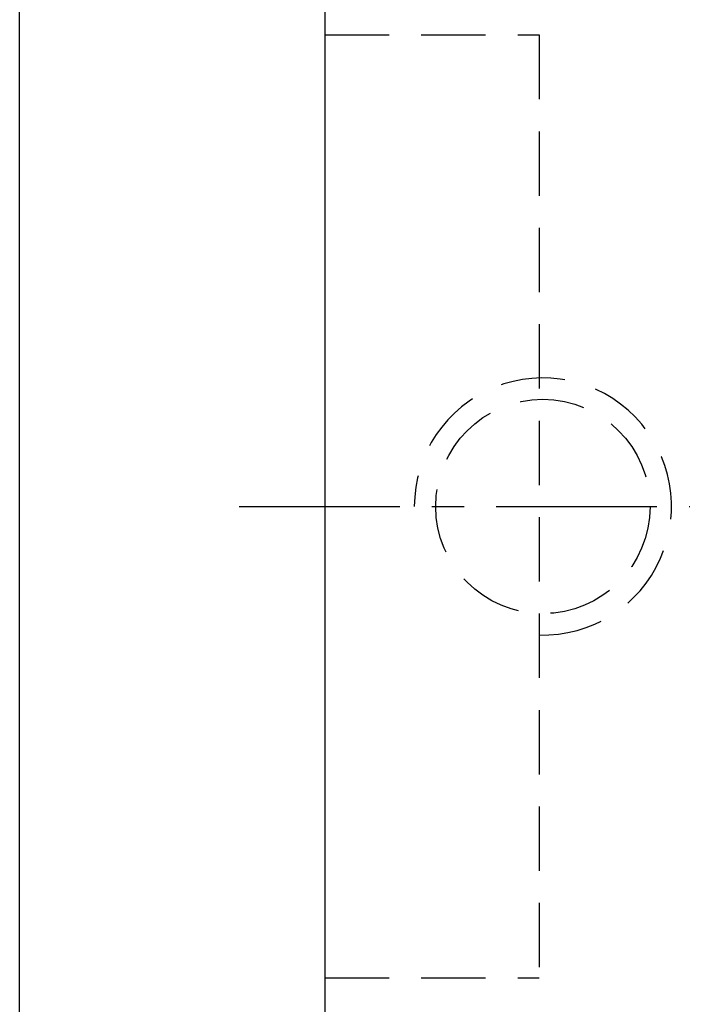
# Model space of a CAD drawing. Extents: x 13 to 593, y 42 to 137.
# Tile 3 of 44: x 103 to 118, y 77 to 100. Entities that reach past the tile are written whole.
import ezdxf

# ---------------------------------------------------------------- set-up
doc = ezdxf.new("R2010")
doc.units = 0
doc.header["$LTSCALE"] = 3
doc.header["$MEASUREMENT"] = 0
doc.header["$PDMODE"] = 1
doc.linetypes.add('CENTER', pattern=[2, 1.25, -0.25, 0.25, -0.25])
doc.linetypes.add('DASHED', pattern=[0.75, 0.5, -0.25])
doc.layers.get('DEFPOINTS').update_dxf_attribs({"linetype": 'CONTINUOUS'})
for name, color, linetype in [('CL', 1, 'CENTER'), ('DIM', 4, 'CONTINUOUS'), ('HID', 2, 'DASHED'), ('OUT', 3, 'CONTINUOUS')]:
    doc.layers.add(name, color=color, linetype=linetype)
doc.styles.add('DIM-7', font='SIMPLEX.shx', dxfattribs={"width": 0.7, "bigfont": 'chineset.shx'})
doc.dimstyles.new('CNS', dxfattribs={"dimtxt": 3.5, "dimasz": 2.5, "dimexe": 1, "dimexo": 1.5, "dimgap": 0.09, "dimtad": 0, "dimdsep": 46, "dimtxsty": 'DIM-7', "dimcen": 0.09, "dimclrd": 1, "dimclre": 1, "dimclrt": 4, "dimadec": 0, "dimazin": 0, "dimtfac": 1, "dimtix": 1, "dimtmove": 2, "dimatfit": 3, "dimfxl": 1, "dimtvp": 0.971429, "dimtolj": 1, "dimarcsym": 0})

# ---------------------------------------------------------------- blocks, each defined once
blk = doc.blocks.new('*D6')
at = {"layer": 'DEFPOINTS', "color": 0, "transparency": 16777216}
for p in [(102.579, 112.487), (111.204, 112.487), (111.204, 64.487)]:
    blk.add_point(p, dxfattribs=at)
at = {"layer": 'DIM', "color": 7, "lineweight": -2, "transparency": 16777216}
for p, q in [((110.004, 112.487), (101.779, 112.487)), ((102.579, 66.487), (102.579, 110.487)), ((110.004, 64.487), (101.779, 64.487))]:
    blk.add_line(p, q, dxfattribs=at)
at = {"layer": 'DIM', "color": 7, "transparency": 16777216}
for points in [[(102.245, 110.487), (102.912, 110.487), (102.579, 112.487)], [(102.245, 66.487), (102.912, 66.487), (102.579, 64.487)]]:
    blk.add_solid(points, dxfattribs=at)
at = {"layer": 'DIM', "color": 7, "transparency": 16777216, "insert": (100.379, 88.487), "char_height": 2.8, "attachment_point": 5, "rotation": 90, "style": 'DIM-7'}
blk.add_mtext('\\A1;%%C48', dxfattribs=at)

msp = doc.modelspace()

# ---------------------------------------------------------------- linework, layer by layer
at = {"layer": 'CL', "color": 7}
msp.add_line((107.704, 88.487), (152.704, 88.487), dxfattribs=at)
at = {"layer": 'HID', "color": 7}
for p, q in [((109.704, 99.487), (114.704, 99.487)), ((114.704, 99.487), (114.704, 77.487)), ((109.704, 77.487), (114.704, 77.487))]:
    msp.add_line(p, q, dxfattribs=at)
msp.add_circle((114.792, 88.487), 2.5, dxfattribs=at)
msp.add_arc((114.792, 88.487), 3, 268.3165, 180, dxfattribs=at)
at = {"layer": 'OUT', "color": 7}
msp.add_line((109.704, 110.987), (109.704, 65.987), dxfattribs=at)

# ---------------------------------------------------------------- dimensions: what is measured, and where the dimension line sits
at = {"layer": 'DIM', "color": 7}
dim = msp.add_linear_dim(base=(102.579, 112.487), p1=(111.204, 64.487), p2=(111.204, 112.487), angle=90, text='%%C<>', dimstyle='CNS', override={"dimscale": 0.8, "dimgap": 1, "dimtad": 1, "dimclrd": 7, "dimclre": 7, "dimclrt": 7, "dimtp": -0.1, "dimtm": 0.2, "dimtfac": 0.6, "dimtmove": 0}, dxfattribs=at)
dim.commit()
dim.dimension.update_dxf_attribs({"geometry": '*D6', "text_midpoint": (100.379, 88.487)})

doc.saveas('drawing.dxf')
